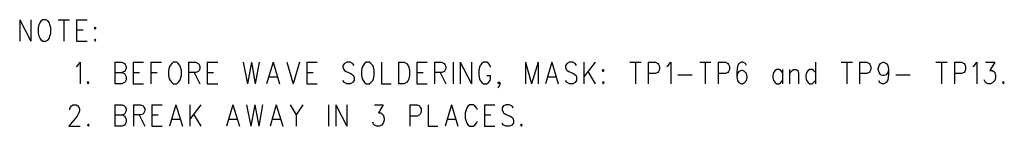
# Model space of a CAD drawing. Extents: x 11.9 to 28.1, y 10.8 to 21.2.
# Tile 52 of 56: x 20.563 to 24.044, y 17.246 to 17.622. Entities that reach past the tile are written whole.
import ezdxf

# ---------------------------------------------------------------- set-up
doc = ezdxf.new("R2010")
doc.units = 0
doc.layers.add('ASSYDWGTOP_pho', color=1, linetype='CONTINUOUS')

msp = doc.modelspace()

# ---------------------------------------------------------------- linework, layer by layer
at = {"layer": 'ASSYDWGTOP_pho'}
for points in [[(20.563, 17.622), (20.563, 17.546)], [(20.563, 17.622), (20.602, 17.546)], [(20.602, 17.622), (20.602, 17.546)], [(20.639, 17.618), (20.634, 17.611)], [(20.645, 17.622), (20.639, 17.618)], [(20.656, 17.622), (20.645, 17.622)], [(20.662, 17.618), (20.656, 17.622)], [(20.668, 17.611), (20.662, 17.618)], [(20.699, 17.622), (20.739, 17.622)], [(20.719, 17.622), (20.719, 17.546)], [(20.764, 17.622), (20.764, 17.546)], [(20.764, 17.622), (20.801, 17.622)], [(20.631, 17.604), (20.628, 17.593)], [(20.628, 17.593), (20.628, 17.575)], [(20.634, 17.611), (20.631, 17.604)], [(20.67, 17.604), (20.668, 17.611)], [(20.673, 17.593), (20.67, 17.604)], [(20.673, 17.575), (20.673, 17.593)], [(20.764, 17.586), (20.787, 17.586)], [(20.628, 17.575), (20.631, 17.564)], [(20.631, 17.564), (20.634, 17.557)], [(20.634, 17.557), (20.639, 17.55)], [(20.639, 17.55), (20.645, 17.546)], [(20.645, 17.546), (20.656, 17.546)], [(20.656, 17.546), (20.662, 17.55)], [(20.662, 17.55), (20.668, 17.557)], [(20.668, 17.557), (20.67, 17.564)], [(20.67, 17.564), (20.673, 17.575)], [(20.764, 17.546), (20.801, 17.546)], [(20.83, 17.553), (20.827, 17.55)], [(20.827, 17.55), (20.83, 17.546)], [(20.832, 17.55), (20.83, 17.553)], [(20.83, 17.546), (20.832, 17.55)], [(20.763, 17.457), (20.768, 17.461)], [(20.768, 17.461), (20.777, 17.472)], [(20.777, 17.472), (20.777, 17.396)], [(20.899, 17.472), (20.899, 17.396)], [(20.899, 17.472), (20.924, 17.472)], [(20.924, 17.472), (20.933, 17.468)], [(20.933, 17.468), (20.936, 17.464)], [(20.936, 17.443), (20.933, 17.439)], [(20.936, 17.464), (20.939, 17.457)], [(20.939, 17.45), (20.936, 17.443)], [(20.939, 17.457), (20.939, 17.45)], [(20.964, 17.472), (20.964, 17.396)], [(20.964, 17.472), (21.001, 17.472)], [(21.027, 17.472), (21.027, 17.396)], [(21.027, 17.472), (21.064, 17.472)], [(21.092, 17.454), (21.089, 17.443)], [(21.089, 17.443), (21.089, 17.425)], [(21.095, 17.461), (21.092, 17.454)], [(21.101, 17.468), (21.095, 17.461)], [(21.106, 17.472), (21.101, 17.468)], [(21.118, 17.472), (21.106, 17.472)], [(21.123, 17.468), (21.118, 17.472)], [(21.129, 17.461), (21.123, 17.468)], [(21.132, 17.454), (21.129, 17.461)], [(21.135, 17.443), (21.132, 17.454)], [(21.135, 17.425), (21.135, 17.443)], [(21.16, 17.472), (21.16, 17.396)], [(21.16, 17.472), (21.186, 17.472)], [(21.186, 17.472), (21.194, 17.468)], [(21.194, 17.468), (21.197, 17.464)], [(21.197, 17.443), (21.194, 17.439)], [(21.197, 17.464), (21.2, 17.457)], [(21.2, 17.45), (21.197, 17.443)], [(21.2, 17.457), (21.2, 17.45)], [(21.226, 17.472), (21.226, 17.396)], [(21.226, 17.472), (21.263, 17.472)], [(21.353, 17.472), (21.368, 17.396)], [(21.382, 17.472), (21.368, 17.396)], [(21.382, 17.472), (21.396, 17.396)], [(21.41, 17.472), (21.396, 17.396)], [(21.459, 17.472), (21.436, 17.396)], [(21.459, 17.472), (21.481, 17.396)], [(21.507, 17.472), (21.53, 17.396)], [(21.552, 17.472), (21.53, 17.396)], [(21.578, 17.472), (21.578, 17.396)], [(21.578, 17.472), (21.615, 17.472)], [(21.711, 17.468), (21.706, 17.461)], [(21.706, 17.461), (21.706, 17.454)], [(21.706, 17.454), (21.709, 17.446)], [(21.709, 17.446), (21.711, 17.443)], [(21.72, 17.472), (21.711, 17.468)], [(21.711, 17.443), (21.717, 17.439)], [(21.731, 17.472), (21.72, 17.472)], [(21.74, 17.468), (21.731, 17.472)], [(21.745, 17.461), (21.74, 17.468)], [(21.774, 17.454), (21.771, 17.443)], [(21.771, 17.443), (21.771, 17.425)], [(21.777, 17.461), (21.774, 17.454)], [(21.782, 17.468), (21.777, 17.461)], [(21.788, 17.472), (21.782, 17.468)], [(21.799, 17.472), (21.788, 17.472)], [(21.805, 17.468), (21.799, 17.472)], [(21.811, 17.461), (21.805, 17.468)], [(21.814, 17.454), (21.811, 17.461)], [(21.816, 17.443), (21.814, 17.454)], [(21.816, 17.425), (21.816, 17.443)], [(21.842, 17.472), (21.842, 17.396)], [(21.902, 17.472), (21.902, 17.396)], [(21.902, 17.472), (21.922, 17.472)], [(21.922, 17.472), (21.93, 17.468)], [(21.93, 17.468), (21.936, 17.461)], [(21.936, 17.461), (21.939, 17.454)], [(21.939, 17.454), (21.941, 17.443)], [(21.941, 17.443), (21.941, 17.425)], [(21.967, 17.472), (21.967, 17.396)], [(21.967, 17.472), (22.004, 17.472)], [(22.03, 17.472), (22.03, 17.396)], [(22.03, 17.472), (22.055, 17.472)], [(22.055, 17.472), (22.064, 17.468)], [(22.064, 17.468), (22.066, 17.464)], [(22.066, 17.443), (22.064, 17.439)], [(22.066, 17.464), (22.069, 17.457)], [(22.069, 17.45), (22.066, 17.443)], [(22.069, 17.457), (22.069, 17.45)], [(22.095, 17.472), (22.095, 17.396)], [(22.12, 17.472), (22.12, 17.396)], [(22.12, 17.472), (22.16, 17.396)], [(22.16, 17.472), (22.16, 17.396)], [(22.189, 17.454), (22.186, 17.443)], [(22.186, 17.443), (22.186, 17.425)], [(22.191, 17.461), (22.189, 17.454)], [(22.197, 17.468), (22.191, 17.461)], [(22.203, 17.472), (22.197, 17.468)], [(22.214, 17.472), (22.203, 17.472)], [(22.22, 17.468), (22.214, 17.472)], [(22.226, 17.461), (22.22, 17.468)], [(22.228, 17.454), (22.226, 17.461)], [(22.351, 17.472), (22.351, 17.396)], [(22.351, 17.472), (22.373, 17.396)], [(22.396, 17.472), (22.373, 17.396)], [(22.396, 17.472), (22.396, 17.396)], [(22.444, 17.472), (22.422, 17.396)], [(22.444, 17.472), (22.467, 17.396)], [(22.498, 17.468), (22.493, 17.461)], [(22.493, 17.461), (22.493, 17.454)], [(22.493, 17.454), (22.495, 17.446)], [(22.495, 17.446), (22.498, 17.443)], [(22.507, 17.472), (22.498, 17.468)], [(22.498, 17.443), (22.504, 17.439)], [(22.518, 17.472), (22.507, 17.472)], [(22.527, 17.468), (22.518, 17.472)], [(22.532, 17.461), (22.527, 17.468)], [(22.558, 17.472), (22.558, 17.396)], [(22.598, 17.472), (22.558, 17.421)], [(22.72, 17.472), (22.76, 17.472)], [(22.74, 17.472), (22.74, 17.396)], [(22.785, 17.472), (22.785, 17.396)], [(22.785, 17.472), (22.811, 17.472)], [(22.811, 17.472), (22.819, 17.468)], [(22.819, 17.468), (22.822, 17.464)], [(22.822, 17.464), (22.825, 17.457)], [(22.825, 17.446), (22.822, 17.439)], [(22.825, 17.457), (22.825, 17.446)], [(22.851, 17.457), (22.856, 17.461)], [(22.856, 17.461), (22.865, 17.472)], [(22.865, 17.472), (22.865, 17.396)], [(22.967, 17.472), (23.007, 17.472)], [(22.987, 17.472), (22.987, 17.396)], [(23.032, 17.472), (23.032, 17.396)], [(23.032, 17.472), (23.058, 17.472)], [(23.058, 17.472), (23.066, 17.468)], [(23.066, 17.468), (23.069, 17.464)], [(23.069, 17.464), (23.072, 17.457)], [(23.072, 17.446), (23.069, 17.439)], [(23.072, 17.457), (23.072, 17.446)], [(23.101, 17.457), (23.098, 17.439)], [(23.106, 17.468), (23.101, 17.457)], [(23.115, 17.472), (23.106, 17.468)], [(23.115, 17.443), (23.106, 17.439)], [(23.12, 17.472), (23.115, 17.472)], [(23.118, 17.443), (23.115, 17.443)], [(23.126, 17.439), (23.118, 17.443)], [(23.129, 17.468), (23.12, 17.472)], [(23.132, 17.461), (23.129, 17.468)], [(23.234, 17.443), (23.228, 17.436)], [(23.24, 17.446), (23.234, 17.443)], [(23.248, 17.446), (23.24, 17.446)], [(23.254, 17.443), (23.248, 17.446)], [(23.26, 17.436), (23.254, 17.443)], [(23.26, 17.446), (23.26, 17.396)], [(23.285, 17.446), (23.285, 17.396)], [(23.285, 17.432), (23.294, 17.443)], [(23.294, 17.443), (23.299, 17.446)], [(23.299, 17.446), (23.308, 17.446)], [(23.308, 17.446), (23.314, 17.443)], [(23.314, 17.443), (23.316, 17.432)], [(23.351, 17.443), (23.345, 17.436)], [(23.356, 17.446), (23.351, 17.443)], [(23.365, 17.446), (23.356, 17.446)], [(23.37, 17.443), (23.365, 17.446)], [(23.376, 17.436), (23.37, 17.443)], [(23.376, 17.472), (23.376, 17.396)], [(23.467, 17.472), (23.507, 17.472)], [(23.487, 17.472), (23.487, 17.396)], [(23.532, 17.472), (23.532, 17.396)], [(23.532, 17.472), (23.558, 17.472)], [(23.558, 17.472), (23.566, 17.468)], [(23.566, 17.468), (23.569, 17.464)], [(23.569, 17.464), (23.572, 17.457)], [(23.572, 17.446), (23.569, 17.439)], [(23.572, 17.457), (23.572, 17.446)], [(23.598, 17.45), (23.601, 17.461)], [(23.598, 17.446), (23.598, 17.45)], [(23.601, 17.436), (23.598, 17.446)], [(23.601, 17.461), (23.606, 17.468)], [(23.606, 17.468), (23.615, 17.472)], [(23.615, 17.472), (23.618, 17.472)], [(23.618, 17.472), (23.626, 17.468)], [(23.626, 17.468), (23.632, 17.461)], [(23.632, 17.461), (23.635, 17.446)], [(23.635, 17.446), (23.632, 17.436)], [(23.635, 17.446), (23.635, 17.428)], [(23.802, 17.472), (23.842, 17.472)], [(23.822, 17.472), (23.822, 17.396)], [(23.868, 17.472), (23.868, 17.396)], [(23.868, 17.472), (23.893, 17.472)], [(23.893, 17.472), (23.902, 17.468)], [(23.902, 17.468), (23.905, 17.464)], [(23.905, 17.464), (23.907, 17.457)], [(23.907, 17.446), (23.905, 17.439)], [(23.907, 17.457), (23.907, 17.446)], [(23.933, 17.457), (23.939, 17.461)], [(23.939, 17.461), (23.947, 17.472)], [(23.947, 17.472), (23.947, 17.396)], [(23.978, 17.472), (24.01, 17.472)], [(24.01, 17.472), (23.993, 17.443)], [(23.993, 17.443), (24.001, 17.443)], [(24.001, 17.443), (24.007, 17.439)], [(20.899, 17.436), (20.924, 17.436)], [(20.933, 17.439), (20.924, 17.436)], [(20.924, 17.436), (20.933, 17.432)], [(20.933, 17.432), (20.936, 17.428)], [(20.936, 17.428), (20.939, 17.421)], [(20.939, 17.41), (20.936, 17.403)], [(20.939, 17.421), (20.939, 17.41)], [(20.964, 17.436), (20.987, 17.436)], [(21.027, 17.436), (21.049, 17.436)], [(21.089, 17.425), (21.092, 17.414)], [(21.092, 17.414), (21.095, 17.407)], [(21.095, 17.407), (21.101, 17.4)], [(21.123, 17.4), (21.129, 17.407)], [(21.129, 17.407), (21.132, 17.414)], [(21.132, 17.414), (21.135, 17.425)], [(21.186, 17.436), (21.16, 17.436)], [(21.18, 17.436), (21.2, 17.396)], [(21.194, 17.439), (21.186, 17.436)], [(21.226, 17.436), (21.248, 17.436)], [(21.444, 17.421), (21.473, 17.421)], [(21.578, 17.436), (21.601, 17.436)], [(21.711, 17.4), (21.706, 17.407)], [(21.717, 17.439), (21.734, 17.432)], [(21.734, 17.432), (21.74, 17.428)], [(21.74, 17.428), (21.743, 17.425)], [(21.745, 17.407), (21.74, 17.4)], [(21.743, 17.425), (21.745, 17.418)], [(21.745, 17.418), (21.745, 17.407)], [(21.771, 17.425), (21.774, 17.414)], [(21.774, 17.414), (21.777, 17.407)], [(21.777, 17.407), (21.782, 17.4)], [(21.805, 17.4), (21.811, 17.407)], [(21.811, 17.407), (21.814, 17.414)], [(21.814, 17.414), (21.816, 17.425)], [(21.936, 17.407), (21.93, 17.4)], [(21.939, 17.414), (21.936, 17.407)], [(21.941, 17.425), (21.939, 17.414)], [(21.967, 17.436), (21.99, 17.436)], [(22.055, 17.436), (22.03, 17.436)], [(22.049, 17.436), (22.069, 17.396)], [(22.064, 17.439), (22.055, 17.436)], [(22.186, 17.425), (22.189, 17.414)], [(22.189, 17.414), (22.191, 17.407)], [(22.191, 17.407), (22.197, 17.4)], [(22.214, 17.425), (22.228, 17.425)], [(22.22, 17.4), (22.226, 17.407)], [(22.226, 17.407), (22.228, 17.414)], [(22.228, 17.414), (22.228, 17.425)], [(22.43, 17.421), (22.459, 17.421)], [(22.498, 17.4), (22.493, 17.407)], [(22.504, 17.439), (22.521, 17.432)], [(22.521, 17.432), (22.527, 17.428)], [(22.527, 17.428), (22.53, 17.425)], [(22.532, 17.407), (22.527, 17.4)], [(22.53, 17.425), (22.532, 17.418)], [(22.532, 17.418), (22.532, 17.407)], [(22.572, 17.439), (22.598, 17.396)], [(22.811, 17.432), (22.785, 17.432)], [(22.819, 17.436), (22.811, 17.432)], [(22.822, 17.439), (22.819, 17.436)], [(22.89, 17.428), (22.941, 17.428)], [(23.058, 17.432), (23.032, 17.432)], [(23.066, 17.436), (23.058, 17.432)], [(23.069, 17.439), (23.066, 17.436)], [(23.098, 17.439), (23.098, 17.421)], [(23.101, 17.432), (23.098, 17.421)], [(23.098, 17.421), (23.101, 17.407)], [(23.106, 17.439), (23.101, 17.432)], [(23.101, 17.407), (23.106, 17.4)], [(23.132, 17.432), (23.126, 17.439)], [(23.126, 17.4), (23.132, 17.407)], [(23.135, 17.421), (23.132, 17.432)], [(23.132, 17.407), (23.135, 17.418)], [(23.135, 17.418), (23.135, 17.421)], [(23.228, 17.436), (23.226, 17.425)], [(23.226, 17.425), (23.226, 17.418)], [(23.226, 17.418), (23.228, 17.407)], [(23.228, 17.407), (23.234, 17.4)], [(23.254, 17.4), (23.26, 17.407)], [(23.316, 17.432), (23.316, 17.396)], [(23.345, 17.436), (23.342, 17.425)], [(23.342, 17.425), (23.342, 17.418)], [(23.342, 17.418), (23.345, 17.407)], [(23.345, 17.407), (23.351, 17.4)], [(23.37, 17.4), (23.376, 17.407)], [(23.558, 17.432), (23.532, 17.432)], [(23.566, 17.436), (23.558, 17.432)], [(23.569, 17.439), (23.566, 17.436)], [(23.606, 17.428), (23.601, 17.436)], [(23.603, 17.4), (23.601, 17.407)], [(23.615, 17.425), (23.606, 17.428)], [(23.618, 17.425), (23.615, 17.425)], [(23.626, 17.428), (23.618, 17.425)], [(23.632, 17.436), (23.626, 17.428)], [(23.632, 17.41), (23.626, 17.4)], [(23.635, 17.428), (23.632, 17.41)], [(23.66, 17.428), (23.711, 17.428)], [(23.893, 17.432), (23.868, 17.432)], [(23.902, 17.436), (23.893, 17.432)], [(23.905, 17.439), (23.902, 17.436)], [(23.976, 17.403), (23.973, 17.41)], [(24.01, 17.407), (24.004, 17.4)], [(24.007, 17.439), (24.01, 17.436)], [(24.01, 17.436), (24.013, 17.425)], [(24.013, 17.418), (24.01, 17.407)], [(24.013, 17.425), (24.013, 17.418)], [(20.805, 17.403), (20.802, 17.4)], [(20.802, 17.4), (20.805, 17.396)], [(20.808, 17.4), (20.805, 17.403)], [(20.805, 17.396), (20.808, 17.4)], [(20.924, 17.396), (20.899, 17.396)], [(20.933, 17.4), (20.924, 17.396)], [(20.936, 17.403), (20.933, 17.4)], [(20.964, 17.396), (21.001, 17.396)], [(21.101, 17.4), (21.106, 17.396)], [(21.106, 17.396), (21.118, 17.396)], [(21.118, 17.396), (21.123, 17.4)], [(21.226, 17.396), (21.263, 17.396)], [(21.578, 17.396), (21.615, 17.396)], [(21.72, 17.396), (21.711, 17.4)], [(21.731, 17.396), (21.72, 17.396)], [(21.74, 17.4), (21.731, 17.396)], [(21.782, 17.4), (21.788, 17.396)], [(21.788, 17.396), (21.799, 17.396)], [(21.799, 17.396), (21.805, 17.4)], [(21.842, 17.396), (21.876, 17.396)], [(21.922, 17.396), (21.902, 17.396)], [(21.93, 17.4), (21.922, 17.396)], [(21.967, 17.396), (22.004, 17.396)], [(22.197, 17.4), (22.203, 17.396)], [(22.203, 17.396), (22.214, 17.396)], [(22.214, 17.396), (22.22, 17.4)], [(22.254, 17.4), (22.257, 17.403)], [(22.257, 17.396), (22.254, 17.4)], [(22.257, 17.385), (22.254, 17.382)], [(22.257, 17.403), (22.26, 17.4)], [(22.26, 17.4), (22.257, 17.396)], [(22.26, 17.393), (22.257, 17.385)], [(22.26, 17.4), (22.26, 17.393)], [(22.507, 17.396), (22.498, 17.4)], [(22.518, 17.396), (22.507, 17.396)], [(22.527, 17.4), (22.518, 17.396)], [(22.626, 17.403), (22.623, 17.4)], [(22.623, 17.4), (22.626, 17.396)], [(22.629, 17.4), (22.626, 17.403)], [(22.626, 17.396), (22.629, 17.4)], [(23.106, 17.4), (23.115, 17.396)], [(23.115, 17.396), (23.118, 17.396)], [(23.118, 17.396), (23.126, 17.4)], [(23.234, 17.4), (23.24, 17.396)], [(23.24, 17.396), (23.248, 17.396)], [(23.248, 17.396), (23.254, 17.4)], [(23.351, 17.4), (23.356, 17.396)], [(23.356, 17.396), (23.365, 17.396)], [(23.365, 17.396), (23.37, 17.4)], [(23.612, 17.396), (23.603, 17.4)], [(23.618, 17.396), (23.612, 17.396)], [(23.626, 17.4), (23.618, 17.396)], [(23.978, 17.4), (23.976, 17.403)], [(23.987, 17.396), (23.978, 17.4)], [(23.995, 17.396), (23.987, 17.396)], [(24.004, 17.4), (23.995, 17.396)], [(24.041, 17.403), (24.038, 17.4)], [(24.038, 17.4), (24.041, 17.396)], [(24.044, 17.4), (24.041, 17.403)], [(24.041, 17.396), (24.044, 17.4)], [(20.74, 17.307), (20.743, 17.314)], [(20.74, 17.304), (20.74, 17.307)], [(20.743, 17.314), (20.746, 17.318)], [(20.746, 17.318), (20.752, 17.322)], [(20.752, 17.322), (20.763, 17.322)], [(20.763, 17.322), (20.769, 17.318)], [(20.769, 17.318), (20.772, 17.314)], [(20.772, 17.314), (20.774, 17.307)], [(20.774, 17.307), (20.774, 17.3)], [(20.899, 17.322), (20.899, 17.246)], [(20.899, 17.322), (20.925, 17.322)], [(20.925, 17.322), (20.934, 17.318)], [(20.934, 17.318), (20.936, 17.314)], [(20.936, 17.314), (20.939, 17.307)], [(20.939, 17.307), (20.939, 17.3)], [(20.965, 17.322), (20.965, 17.246)], [(20.965, 17.322), (20.99, 17.322)], [(20.99, 17.322), (20.999, 17.318)], [(20.999, 17.318), (21.002, 17.314)], [(21.002, 17.314), (21.005, 17.307)], [(21.005, 17.307), (21.005, 17.3)], [(21.03, 17.322), (21.03, 17.246)], [(21.03, 17.322), (21.067, 17.322)], [(21.115, 17.322), (21.093, 17.246)], [(21.115, 17.322), (21.138, 17.246)], [(21.164, 17.322), (21.164, 17.246)], [(21.203, 17.322), (21.164, 17.271)], [(21.317, 17.322), (21.294, 17.246)], [(21.317, 17.322), (21.34, 17.246)], [(21.365, 17.322), (21.38, 17.246)], [(21.394, 17.322), (21.38, 17.246)], [(21.394, 17.322), (21.408, 17.246)], [(21.422, 17.322), (21.408, 17.246)], [(21.47, 17.322), (21.448, 17.246)], [(21.47, 17.322), (21.493, 17.246)], [(21.519, 17.322), (21.541, 17.286)], [(21.564, 17.322), (21.541, 17.286)], [(21.655, 17.322), (21.655, 17.246)], [(21.681, 17.322), (21.681, 17.246)], [(21.681, 17.322), (21.72, 17.246)], [(21.72, 17.322), (21.72, 17.246)], [(21.817, 17.322), (21.848, 17.322)], [(21.848, 17.322), (21.831, 17.293)], [(21.942, 17.322), (21.942, 17.246)], [(21.942, 17.322), (21.968, 17.322)], [(21.968, 17.322), (21.976, 17.318)], [(21.976, 17.318), (21.979, 17.314)], [(21.979, 17.314), (21.982, 17.307)], [(21.982, 17.307), (21.982, 17.296)], [(22.007, 17.322), (22.007, 17.246)], [(22.09, 17.322), (22.067, 17.246)], [(22.09, 17.322), (22.112, 17.246)], [(22.141, 17.304), (22.138, 17.293)], [(22.144, 17.311), (22.141, 17.304)], [(22.149, 17.318), (22.144, 17.311)], [(22.155, 17.322), (22.149, 17.318)], [(22.166, 17.322), (22.155, 17.322)], [(22.172, 17.318), (22.166, 17.322)], [(22.178, 17.311), (22.172, 17.318)], [(22.181, 17.304), (22.178, 17.311)], [(22.206, 17.322), (22.206, 17.246)], [(22.206, 17.322), (22.243, 17.322)], [(22.274, 17.318), (22.269, 17.311)], [(22.269, 17.311), (22.269, 17.304)], [(22.269, 17.304), (22.272, 17.296)], [(22.283, 17.322), (22.274, 17.318)], [(22.294, 17.322), (22.283, 17.322)], [(22.303, 17.318), (22.294, 17.322)], [(22.309, 17.311), (22.303, 17.318)], [(20.766, 17.282), (20.737, 17.246)], [(20.772, 17.293), (20.766, 17.282)], [(20.774, 17.3), (20.772, 17.293)], [(20.899, 17.286), (20.925, 17.286)], [(20.934, 17.289), (20.925, 17.286)], [(20.925, 17.286), (20.934, 17.282)], [(20.936, 17.293), (20.934, 17.289)], [(20.934, 17.282), (20.936, 17.278)], [(20.939, 17.3), (20.936, 17.293)], [(20.936, 17.278), (20.939, 17.271)], [(20.939, 17.271), (20.939, 17.26)], [(20.99, 17.286), (20.965, 17.286)], [(20.985, 17.286), (21.005, 17.246)], [(20.999, 17.289), (20.99, 17.286)], [(21.002, 17.293), (20.999, 17.289)], [(21.005, 17.3), (21.002, 17.293)], [(21.03, 17.286), (21.053, 17.286)], [(21.101, 17.271), (21.13, 17.271)], [(21.178, 17.289), (21.203, 17.246)], [(21.303, 17.271), (21.331, 17.271)], [(21.456, 17.271), (21.485, 17.271)], [(21.541, 17.286), (21.541, 17.246)], [(21.831, 17.293), (21.84, 17.293)], [(21.84, 17.293), (21.845, 17.289)], [(21.845, 17.289), (21.848, 17.286)], [(21.848, 17.286), (21.851, 17.275)], [(21.851, 17.268), (21.848, 17.257)], [(21.851, 17.275), (21.851, 17.268)], [(21.968, 17.282), (21.942, 17.282)], [(21.976, 17.286), (21.968, 17.282)], [(21.979, 17.289), (21.976, 17.286)], [(21.982, 17.296), (21.979, 17.289)], [(22.076, 17.271), (22.104, 17.271)], [(22.138, 17.293), (22.138, 17.275)], [(22.138, 17.275), (22.141, 17.264)], [(22.206, 17.286), (22.229, 17.286)], [(22.272, 17.296), (22.274, 17.293)], [(22.274, 17.293), (22.28, 17.289)], [(22.28, 17.289), (22.297, 17.282)], [(22.297, 17.282), (22.303, 17.278)], [(22.303, 17.278), (22.306, 17.275)], [(22.306, 17.275), (22.309, 17.268)], [(22.309, 17.268), (22.309, 17.257)], [(20.737, 17.246), (20.777, 17.246)], [(20.806, 17.253), (20.803, 17.25)], [(20.803, 17.25), (20.806, 17.246)], [(20.809, 17.25), (20.806, 17.253)], [(20.806, 17.246), (20.809, 17.25)], [(20.925, 17.246), (20.899, 17.246)], [(20.934, 17.25), (20.925, 17.246)], [(20.936, 17.253), (20.934, 17.25)], [(20.939, 17.26), (20.936, 17.253)], [(21.03, 17.246), (21.067, 17.246)], [(21.814, 17.253), (21.811, 17.26)], [(21.817, 17.25), (21.814, 17.253)], [(21.826, 17.246), (21.817, 17.25)], [(21.834, 17.246), (21.826, 17.246)], [(21.843, 17.25), (21.834, 17.246)], [(21.848, 17.257), (21.843, 17.25)], [(22.007, 17.246), (22.041, 17.246)], [(22.141, 17.264), (22.144, 17.257)], [(22.144, 17.257), (22.149, 17.25)], [(22.149, 17.25), (22.155, 17.246)], [(22.155, 17.246), (22.166, 17.246)], [(22.166, 17.246), (22.172, 17.25)], [(22.172, 17.25), (22.178, 17.257)], [(22.178, 17.257), (22.181, 17.264)], [(22.206, 17.246), (22.243, 17.246)], [(22.274, 17.25), (22.269, 17.257)], [(22.283, 17.246), (22.274, 17.25)], [(22.294, 17.246), (22.283, 17.246)], [(22.303, 17.25), (22.294, 17.246)], [(22.309, 17.257), (22.303, 17.25)], [(22.337, 17.253), (22.334, 17.25)], [(22.334, 17.25), (22.337, 17.246)], [(22.34, 17.25), (22.337, 17.253)], [(22.337, 17.246), (22.34, 17.25)]]:
    msp.add_lwpolyline(points, dxfattribs=at)
for points in [[(20.83, 17.596), (20.827, 17.593)], [(20.827, 17.593), (20.83, 17.589)], [(20.832, 17.593), (20.83, 17.596)], [(20.83, 17.589), (20.832, 17.593)], [(22.626, 17.446), (22.623, 17.443)], [(22.623, 17.443), (22.626, 17.439)], [(22.629, 17.443), (22.626, 17.446)], [(22.626, 17.439), (22.629, 17.443)]]:
    msp.add_lwpolyline(points, close=True, dxfattribs=at)

doc.saveas('drawing.dxf')
